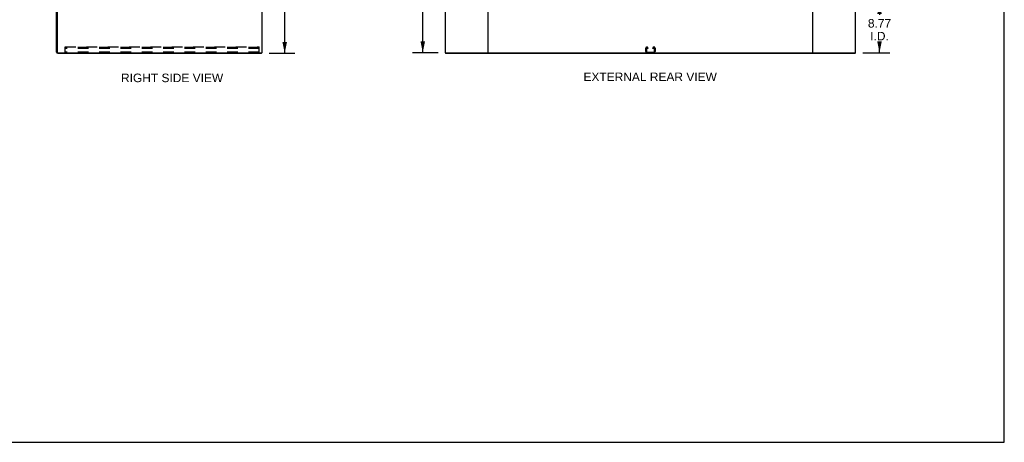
# Model space of a CAD drawing. Header units: inches. Extents: x 0 to 340, y 0 to 220.
# Tile 20 of 30: x 167 to 340, y 0 to 74. Entities that reach past the tile are written whole.
import ezdxf

# ---------------------------------------------------------------- set-up
doc = ezdxf.new("R2010")
doc.units = ezdxf.units.IN
doc.header["$LTSCALE"] = 18.7
doc.header["$MEASUREMENT"] = 0
doc.linetypes.add('HIDDEN', pattern=[0.2, 0.1, -0.1])
doc.layers.get('0').update_dxf_attribs({"linetype": 'CONTINUOUS'})
doc.layers.add('DEFAULT_2', color=8, linetype='HIDDEN')
doc.layers.add('DIMENSIONS', color=7, linetype='CONTINUOUS')
doc.styles.get("Standard").update_dxf_attribs({"font": 'arial.ttf'})
doc.dimstyles.new('DIMSTYLE_1', dxfattribs={"dimtxt": 1.5, "dimasz": 2, "dimexe": 0.09, "dimexo": 0.07, "dimgap": 0.0375, "dimtad": 0, "dimtih": 1, "dimtoh": 1, "dimzin": 4, "dimdsep": 46, "dimtxsty": 'Standard', "dimblk": '_FILLED', "dimblk1": '_FILLED', "dimblk2": '_FILLED', "dimcen": 0.09, "dimadec": 3, "dimazin": 1, "dimtfac": 1, "dimtdec": 3, "dimtofl": 0, "dimtmove": 0, "dimatfit": 3, "dimldrblk": '_FILLED', "dimfxl": 0, "dimtolj": 1, "dimtzin": 4, "dimarcsym": 0})

# ---------------------------------------------------------------- blocks, each defined once
blk = doc.blocks.new('_FILLED')
at = {"color": 0, "linetype": 'ByBlock'}
blk.add_solid([(0, 0), (-1, 0.2), (-1, -0.2)], dxfattribs=at)
blk = doc.blocks.new('*D2')
at = {"layer": 'DIMENSIONS', "color": 2, "linetype": 'Continuous'}
for p, q in [((211.04, 158.29), (215.56, 158.29)), ((213.76, 158.29), (213.76, 114.79)), ((213.76, 68.29), (213.76, 111.79)), ((211.04, 68.29), (215.56, 68.29))]:
    blk.add_line(p, q, dxfattribs=at)
at = {"layer": 'DIMENSIONS', "color": 2, "linetype": 'Continuous', "xscale": 2, "yscale": 2, "zscale": 2}
for p, rotation in [((213.76, 158.29), 90), ((213.76, 68.29), 270)]:
    blk.add_blockref('_FILLED', p, dxfattribs=dict(at, rotation=rotation))
at = {"layer": 'DIMENSIONS', "color": 2, "linetype": 'Continuous', "insert": (213.76, 114.04), "char_height": 1.5, "width": 5.2416, "attachment_point": 2, "line_spacing_factor": 0.9}
blk.add_mtext('90.00', dxfattribs=at)
blk = doc.blocks.new('*D4')
at = {"layer": 'DIMENSIONS', "color": 2, "linetype": 'Continuous'}
for p, q in [((315.11, 77.16), (319.91, 77.16)), ((318.11, 77.16), (318.11, 75.05)), ((318.11, 68.39), (318.11, 69.8)), ((315.21, 68.39), (319.91, 68.39))]:
    blk.add_line(p, q, dxfattribs=at)
at = {"layer": 'DIMENSIONS', "color": 2, "linetype": 'Continuous', "xscale": 2, "yscale": 2, "zscale": 2}
for p, rotation in [((318.11, 77.16), 90), ((318.11, 68.39), 270)]:
    blk.add_blockref('_FILLED', p, dxfattribs=dict(at, rotation=rotation))
at = {"layer": 'DIMENSIONS', "color": 2, "linetype": 'Continuous', "insert": (318.11, 74.3), "char_height": 1.5, "width": 4.0762, "attachment_point": 2, "line_spacing_factor": 0.9}
blk.add_mtext('8.77\\PI.D.', dxfattribs=at)
blk = doc.blocks.new('*D7')
at = {"layer": 'DIMENSIONS', "color": 2, "linetype": 'Continuous'}
for p, q in [((240.83, 98.39), (236.18, 98.39)), ((237.98, 98.39), (237.98, 84.89)), ((237.98, 68.39), (237.98, 79.64)), ((240.71, 68.39), (236.18, 68.39))]:
    blk.add_line(p, q, dxfattribs=at)
at = {"layer": 'DIMENSIONS', "color": 2, "linetype": 'Continuous', "xscale": 2, "yscale": 2, "zscale": 2}
for p, rotation in [((237.98, 98.39), 90), ((237.98, 68.39), 270)]:
    blk.add_blockref('_FILLED', p, dxfattribs=dict(at, rotation=rotation))
at = {"layer": 'DIMENSIONS', "color": 2, "linetype": 'Continuous', "insert": (237.98, 84.14), "char_height": 1.5, "width": 5.2416, "attachment_point": 2, "line_spacing_factor": 0.9}
blk.add_mtext('30.00\\PI.D.', dxfattribs=at)

msp = doc.modelspace()

# ---------------------------------------------------------------- linework, layer by layer
at = {"color": 7, "linetype": 'Continuous'}
for p, q in [((340, 0), (340, 220)), ((209.704, 68.392), (209.704, 68.288)), ((241.97, 68.392), (241.97, 68.288)), ((249.359, 68.392), (306.477, 68.392)), ((313.866, 68.392), (313.866, 68.288)), ((0, 0), (340, 0))]:
    msp.add_line(p, q, dxfattribs=at)
at = {"color": 3, "linetype": 'Continuous'}
for p, q in [((209.756, 158.184), (209.756, 68.392)), ((241.918, 158.184), (241.918, 68.392)), ((249.418, 158.184), (249.418, 68.392)), ((306.418, 68.392), (306.418, 158.184)), ((313.918, 68.392), (313.918, 158.184)), ((173.756, 68.477), (173.756, 75.705)), ((173.86, 75.706), (173.86, 68.482)), ((173.945, 68.288), (209.704, 68.288)), ((173.95, 68.392), (209.756, 68.392)), ((241.918, 68.392), (249.359, 68.392)), ((241.97, 68.288), (313.866, 68.288)), ((306.477, 68.392), (313.918, 68.392))]:
    msp.add_line(p, q, dxfattribs=at)
for centre, radius in [((173.945, 68.477), 0.189), ((173.95, 68.482), 0.09)]:
    msp.add_arc(centre, radius, 180, 270, dxfattribs=at)
at = {"color": 7, "linetype": 'Continuous'}
msp.add_arc((173.945, 68.477), 0.085, 187.5, 262.5, dxfattribs=at)
at = {"layer": 'DEFAULT_2', "color": 8, "linetype": 'HIDDEN'}
for p, q in [((175.277, 69.392), (209.277, 69.392)), ((175.277, 68.392), (175.277, 69.392)), ((209.277, 69.288), (175.277, 69.288)), ((209.277, 69.111), (175.277, 69.111)), ((209.277, 68.392), (209.277, 69.392)), ((277.105, 68.572), (277.105, 69.212)), ((277.209, 69.198), (277.209, 68.586)), ((277.285, 69.392), (277.3, 69.392)), ((277.376, 69.111), (277.376, 69.198)), ((277.48, 69.111), (277.376, 69.111)), ((277.48, 69.212), (277.48, 69.111)), ((278.355, 69.111), (278.355, 69.212)), ((278.459, 69.111), (278.355, 69.111)), ((278.459, 69.198), (278.459, 69.111)), ((278.535, 69.392), (278.55, 69.392)), ((278.626, 68.586), (278.626, 69.198)), ((278.73, 69.212), (278.73, 68.572)), ((209.277, 68.496), (175.277, 68.496)), ((277.299, 68.496), (278.536, 68.496))]:
    msp.add_line(p, q, dxfattribs=at)
for centre, radius, start, end in [((277.285, 69.212), 0.18, 90, 180), ((277.299, 69.198), 0.09, 94.14163, 180), ((277.286, 69.198), 0.09, 0, 85.85837), ((277.3, 69.212), 0.18, 0, 90), ((278.535, 69.212), 0.18, 90, 180), ((278.549, 69.198), 0.09, 94.14163, 180), ((278.536, 69.198), 0.09, 0, 85.85837), ((278.55, 69.212), 0.18, 0, 90), ((277.285, 68.572), 0.18, 180, 270), ((277.299, 68.586), 0.09, 180, 270), ((278.536, 68.586), 0.09, 270, 360), ((278.55, 68.572), 0.18, 270, 360)]:
    msp.add_arc(centre, radius, start, end, dxfattribs=at)

# ---------------------------------------------------------------- texts
at = {"layer": 'DIMENSIONS', "color": 2, "linetype": 'Continuous', "char_height": 1.5, "attachment_point": 2, "line_spacing_factor": 0.9}
for s, insert, width in [('RIGHT SIDE VIEW', (194.013, 64.72), 17.88848), ('EXTERNAL REAR VIEW', (277.876, 64.903), 23.35316)]:
    msp.add_mtext(s, dxfattribs=dict(at, insert=insert, width=width))

# ---------------------------------------------------------------- dimensions: what is measured, and where the dimension line sits
at = {"layer": 'DIMENSIONS', "color": 2, "linetype": 'Continuous'}
dim = msp.add_linear_dim(base=(213.755, 68.288), p1=(210.974, 158.288), p2=(210.974, 68.288), angle=270, dimstyle='DIMSTYLE_1', dxfattribs=at)
dim.commit()
dim.dimension.update_dxf_attribs({"geometry": '*D2', "text_midpoint": (213.749, 113.28), "dimtype": 160})
for base, p1, p2, angle, picture, middle in [((237.98, 68.392), (240.9, 98.392), (240.777, 68.392), 270, '*D7', (237.98, 82.267)), ((318.111, 77.163), (315.136, 68.392), (315.04, 77.163), 90, '*D4', (318.111, 72.427))]:
    dim = msp.add_linear_dim(base=base, p1=p1, p2=p2, angle=angle, text='<>\\PI.D.', dimstyle='DIMSTYLE_1', dxfattribs=at)
    dim.commit()
    dim.dimension.update_dxf_attribs({"geometry": picture, "text_midpoint": middle, "dimtype": 160})

doc.saveas('drawing.dxf')
